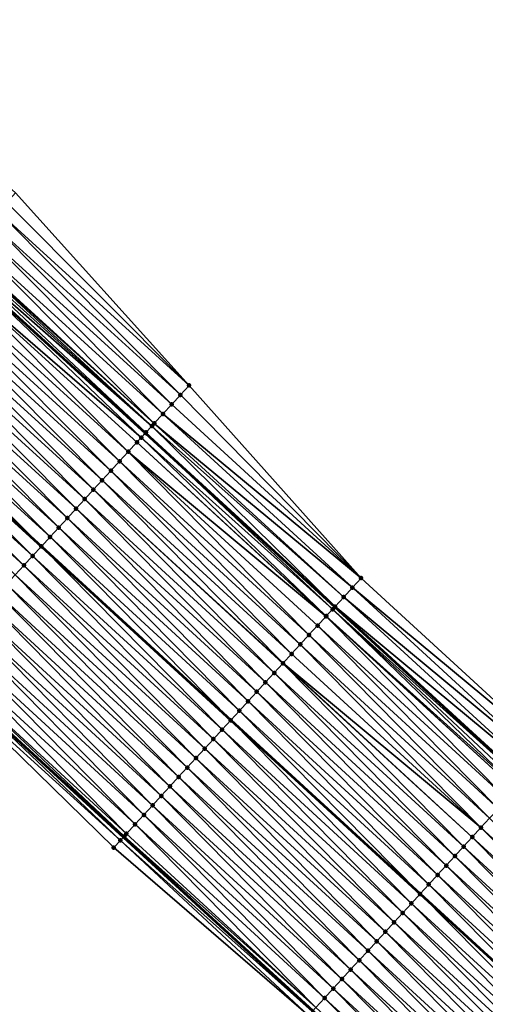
# Model space of a CAD drawing. Header units: feet. Extents: x 2017424 to 2024169, y 808042 to 818730.
# Tile 187 of 256: x 2019170 to 2019206, y 817206 to 817283. Entities that reach past the tile are written whole.
import ezdxf

# ---------------------------------------------------------------- set-up
doc = ezdxf.new("R2010")
doc.units = ezdxf.units.FT
doc.header["$MEASUREMENT"] = 0
for name, color, linetype, lineweight in [('EP_Travel Lane', 172, 'Continuous', 53), ('NB-Road Shots', 141, 'Continuous', 100), ('NB-Road X-Section', 40, 'Continuous', 13), ('STRIPING', 60, 'Continuous', 53)]:
    doc.layers.add(name, color=color, linetype=linetype, lineweight=lineweight)
doc.layers.add('I-77-MM15-17_NB-Surface-BORDER', color=7, linetype='Continuous')
doc.layers.add('I-77-MM15-17_NB-Surface-TIN', color=7, linetype='Continuous')

msp = doc.modelspace()

# ---------------------------------------------------------------- linework, layer by layer
at = {"layer": 'EP_Travel Lane'}
for points in [[(2018985.073937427, 817423.4912636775, 263.0262041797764), (2019000.181863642, 817410.3891753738, 262.8748321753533), (2019015.2915109, 817397.2868091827, 262.7117436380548), (2019030.427213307, 817384.1318589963, 262.5426080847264), (2019045.419234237, 817370.8950168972, 262.3686872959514), (2019060.411304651, 817357.6581311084, 262.203116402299), (2019075.466952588, 817344.3985831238, 262.0585442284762), (2019090.486803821, 817331.1927765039, 261.9129258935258), (2019105.520946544, 817317.9506723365, 261.7715390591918), (2019120.426101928, 817304.6159102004, 261.6282406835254), (2019135.331148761, 817291.2812451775, 261.4633631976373), (2019150.231595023, 817277.829352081, 261.3383087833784), (2019165.037024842, 817264.3838633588, 261.2022592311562), (2019179.87222211, 817250.8965134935, 261.0539170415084), (2019194.609704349, 817237.3771864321, 260.867438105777), (2019209.347330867, 817223.8577270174, 260.7043416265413)], [(2018984.308099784, 817392.0901700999, 262.3623027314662), (2018999.417576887, 817378.9879514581, 262.1726047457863), (2019014.458892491, 817365.9276127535, 261.9940425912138), (2019029.493000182, 817352.7387448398, 261.822046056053), (2019044.527161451, 817339.5498299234, 261.6590692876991), (2019059.44101462, 817326.3642059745, 261.5083338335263), (2019074.392999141, 817313.0818735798, 261.374234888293), (2019089.301963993, 817299.82693746, 261.2459221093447), (2019104.207213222, 817286.4920913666, 261.1213110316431), (2019119.112398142, 817273.1573028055, 260.9838827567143), (2019133.876936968, 817259.8264568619, 260.8269074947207), (2019148.682232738, 817246.3810898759, 260.6677443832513), (2019163.427059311, 817232.9762735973, 260.5117639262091), (2019178.164744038, 817219.4567607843, 260.3580951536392), (2019192.902361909, 817205.9373093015, 260.1935969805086), (2019207.666107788, 817192.4168013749, 260.0226011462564), (2019222.422592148, 817178.9177927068, 259.8709011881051), (2019237.08707226, 817165.4916230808, 259.751925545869), (2019251.732865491, 817151.8721054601, 259.6545377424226), (2019266.378700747, 817138.2525487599, 259.5691820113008), (2019281.054135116, 817124.6303908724, 259.4533578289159), (2019295.722256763, 817111.0352472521, 259.3179440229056), (2019310.345259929, 817097.4885562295, 259.17563194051), (2019324.82708628, 817083.8413021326, 259.0287365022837)]]:
    msp.add_polyline3d(points, dxfattribs=at)
at = {"layer": 'I-77-MM15-17_NB-Surface-BORDER', "color": 3, "linetype": 'Continuous', "lineweight": -3}
for points in [[(2018986.456066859, 817425.0846488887, 263.0327841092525), (2019002.50888911, 817413.0720766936, 262.9231978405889), (2019018.339068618, 817400.8008916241, 262.7397434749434), (2019033.928258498, 817388.1242801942, 262.5669022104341), (2019048.839018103, 817374.7948793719, 262.3834303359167), (2019063.875992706, 817361.6095751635, 262.1868861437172), (2019079.866471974, 817349.3508803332, 262.0824444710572), (2019094.965657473, 817336.2342109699, 261.9521202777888), (2019110.205084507, 817323.1863791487, 261.7784997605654), (2019125.109954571, 817309.8518798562, 261.5776838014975), (2019140.014838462, 817296.5173681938, 261.3796464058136), (2019154.953746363, 817283.0300723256, 261.2573594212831), (2019169.759312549, 817269.5844696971, 261.143956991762), (2019183.268471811, 817254.5996307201, 260.9853961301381), (2019196.653826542, 817239.606620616, 260.7764798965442), (2019211.391404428, 817226.0872090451, 260.6052390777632)], [(2019324.525445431, 817083.5234696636, 259.0168575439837), (2019309.994167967, 817097.1133661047, 259.1600204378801), (2019294.676345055, 817109.9073868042, 259.2542845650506), (2019280.602808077, 817124.1436772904, 259.4284852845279), (2019265.923801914, 817137.7635549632, 259.5430053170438), (2019251.372530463, 817151.4847636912, 259.6337164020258), (2019236.668594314, 817165.041774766, 259.7285835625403), (2019222.13068193, 817178.5988392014, 259.8568050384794), (2019207.478499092, 817192.2118087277, 260.0138645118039), (2019192.555326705, 817205.5592796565, 260.1713774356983), (2019177.413687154, 817218.6384822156, 260.3215726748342), (2019163.095211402, 817232.6147297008, 260.4951970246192), (2019148.160933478, 817245.8074219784, 260.6370065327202), (2019133.089710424, 817258.9601988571, 260.7760595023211), (2019118.656992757, 817272.6485206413, 260.9586559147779), (2019103.771362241, 817286.0051927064, 261.0934921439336), (2019088.866111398, 817299.3400326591, 261.2185314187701), (2019073.958506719, 817312.5930802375, 261.3456651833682), (2019058.815360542, 817325.6603837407, 261.4650958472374), (2019044.039869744, 817338.9944599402, 261.6295203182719), (2019029.20618714, 817352.4118348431, 261.806909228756), (2019013.3686053, 817364.6850217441, 261.9264749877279), (2018998.315566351, 817377.7179933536, 262.1044480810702), (2018983.699811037, 817391.389350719, 262.3112769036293)]]:
    msp.add_polyline3d(points, dxfattribs=at)
at = {"layer": 'I-77-MM15-17_NB-Surface-TIN', "color": 128, "linetype": 'Continuous', "lineweight": -3}
for points in [[(2019183.268471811, 817254.5996307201, 260.9853961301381), (2019169.759312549, 817269.5844696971, 261.143956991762), (2019169.087130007, 817268.8440842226, 261.1623590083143)], [(2019183.268471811, 817254.5996307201, 260.9853961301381), (2019169.087130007, 817268.8440842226, 261.1623590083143), (2019168.414948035, 817268.1036982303, 261.1808592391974)], [(2019182.592620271, 817253.8625929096, 261.0087079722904), (2019168.414948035, 817268.1036982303, 261.1808592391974), (2019167.742758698, 817267.3633189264, 261.1980906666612)], [(2019182.592620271, 817253.8625929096, 261.0087079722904), (2019183.268471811, 817254.5996307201, 260.9853961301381), (2019168.414948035, 817268.1036982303, 261.1808592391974)], [(2019181.916751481, 817253.1255709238, 261.0292234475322), (2019167.742758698, 817267.3633189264, 261.1980906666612), (2019167.070531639, 817266.6229738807, 261.208823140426)], [(2019181.916751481, 817253.1255709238, 261.0292234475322), (2019182.592620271, 817253.8625929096, 261.0087079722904), (2019167.742758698, 817267.3633189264, 261.1980906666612)], [(2019181.240874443, 817252.3885565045, 261.0484018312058), (2019167.070531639, 817266.6229738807, 261.208823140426), (2019166.398311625, 817265.8826224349, 261.2207696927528)], [(2019181.240874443, 817252.3885565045, 261.0484018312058), (2019181.916751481, 817253.1255709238, 261.0292234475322), (2019167.070531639, 817266.6229738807, 261.208823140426)], [(2019180.564957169, 817251.651578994, 261.0610579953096), (2019166.398311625, 817265.8826224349, 261.2207696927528), (2019165.726069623, 817265.1422909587, 261.2289279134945)], [(2019180.564957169, 817251.651578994, 261.0610579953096), (2019181.240874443, 817252.3885565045, 261.0484018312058), (2019166.398311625, 817265.8826224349, 261.2207696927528)], [(2019180.374120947, 817251.4435401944, 261.0616462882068), (2019165.488488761, 817264.8806977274, 261.2273938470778), (2019165.284385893, 817264.6560452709, 261.2192895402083)], [(2019180.374120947, 817251.4435401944, 261.0616462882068), (2019165.640115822, 817265.0476414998, 261.2290830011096), (2019165.488488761, 817264.8806977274, 261.2273938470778)], [(2019180.564957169, 817251.651578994, 261.0610579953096), (2019165.726069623, 817265.1422909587, 261.2289279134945), (2019165.640115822, 817265.0476414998, 261.2290830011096)], [(2019180.374120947, 817251.4435401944, 261.0616462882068), (2019180.564957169, 817251.651578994, 261.0610579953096), (2019165.640115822, 817265.0476414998, 261.2290830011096)], [(2019179.546589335, 817250.5416713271, 261.0432787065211), (2019165.037024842, 817264.3838633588, 261.2022592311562), (2019164.38113516, 817263.6620370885, 261.1676391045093)], [(2019165.053630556, 817264.402138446, 261.203135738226), (2019165.037024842, 817264.3838633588, 261.2022592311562), (2019179.87222211, 817250.8965134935, 261.0539170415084)], [(2019179.546589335, 817250.5416713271, 261.0432787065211), (2019179.87222211, 817250.8965134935, 261.0539170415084), (2019165.037024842, 817264.3838633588, 261.2022592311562)], [(2019179.913760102, 817250.941779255, 261.0551290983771), (2019165.284385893, 817264.6560452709, 261.2192895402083), (2019165.053630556, 817264.402138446, 261.203135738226)], [(2019179.888921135, 817250.9147104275, 261.0544625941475), (2019165.053630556, 817264.402138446, 261.203135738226), (2019179.87222211, 817250.8965134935, 261.0539170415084)], [(2019179.888921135, 817250.9147104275, 261.0544625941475), (2019179.913760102, 817250.941779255, 261.0551290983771), (2019165.053630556, 817264.402138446, 261.203135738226)], [(2019179.913760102, 817250.941779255, 261.0551290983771), (2019180.374120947, 817251.4435401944, 261.0616462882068), (2019165.284385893, 817264.6560452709, 261.2192895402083)], [(2019178.536617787, 817249.4411854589, 261.0037800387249), (2019164.38113516, 817263.6620370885, 261.1676391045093), (2019163.708728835, 817262.9218548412, 261.1474877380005)], [(2019178.536617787, 817249.4411854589, 261.0037800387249), (2019179.212775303, 817250.1779425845, 261.0300682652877), (2019164.38113516, 817263.6620370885, 261.1676391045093)], [(2019179.212775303, 817250.1779425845, 261.0300682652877), (2019179.546589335, 817250.5416713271, 261.0432787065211), (2019164.38113516, 817263.6620370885, 261.1676391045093)], [(2019177.860493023, 817248.7043982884, 260.9828010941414), (2019163.708728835, 817262.9218548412, 261.1474877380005), (2019163.036334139, 817262.1816620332, 261.129339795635)], [(2019177.860493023, 817248.7043982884, 260.9828010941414), (2019178.536617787, 817249.4411854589, 261.0037800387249), (2019163.708728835, 817262.9218548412, 261.1474877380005)], [(2019177.184387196, 817247.9675937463, 260.9648918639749), (2019163.036334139, 817262.1816620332, 261.129339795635), (2019162.363949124, 817261.4414604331, 261.1128597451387)], [(2019177.184387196, 817247.9675937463, 260.9648918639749), (2019177.860493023, 817248.7043982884, 260.9828010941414), (2019163.036334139, 817262.1816620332, 261.129339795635)], [(2019176.508285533, 817247.230785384, 260.9476577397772), (2019162.363949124, 817261.4414604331, 261.1128597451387), (2019161.691552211, 817260.7012696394, 261.0943296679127)], [(2019176.508285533, 817247.230785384, 260.9476577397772), (2019177.184387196, 817247.9675937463, 260.9648918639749), (2019162.363949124, 817261.4414604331, 261.1128597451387)], [(2019175.832166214, 817246.4939932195, 260.9275612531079), (2019161.691552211, 817260.7012696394, 261.0943296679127), (2019161.019151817, 817259.9610820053, 261.07520023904)], [(2019175.832166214, 817246.4939932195, 260.9275612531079), (2019176.508285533, 817247.230785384, 260.9476577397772), (2019161.691552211, 817260.7012696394, 261.0943296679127)], [(2019175.156027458, 817245.7572188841, 260.9043141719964), (2019161.019151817, 817259.9610820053, 261.07520023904), (2019160.346741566, 817259.2209033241, 261.0543723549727)], [(2019175.156027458, 817245.7572188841, 260.9043141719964), (2019175.832166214, 817246.4939932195, 260.9275612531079), (2019161.019151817, 817259.9610820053, 261.07520023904)], [(2019174.479884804, 817245.0204481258, 260.8804350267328), (2019160.346741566, 817259.2209033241, 261.0543723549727), (2019159.674308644, 817258.48074523, 261.0296389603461)], [(2019174.479884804, 817245.0204481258, 260.8804350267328), (2019175.156027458, 817245.7572188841, 260.9043141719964), (2019160.346741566, 817259.2209033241, 261.0543723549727)], [(2019173.803748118, 817244.2836718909, 260.857523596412), (2019159.674308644, 817258.48074523, 261.0296389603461), (2019159.001882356, 817257.7405811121, 261.006048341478)], [(2019173.803748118, 817244.2836718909, 260.857523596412), (2019174.479884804, 817245.0204481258, 260.8804350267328), (2019159.674308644, 817258.48074523, 261.0296389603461)], [(2019173.127634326, 817243.5468746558, 260.8383231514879), (2019159.001882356, 817257.7405811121, 261.006048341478), (2019158.329471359, 817257.0004031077, 260.9850920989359)], [(2019173.127634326, 817243.5468746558, 260.8383231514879), (2019173.803748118, 817244.2836718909, 260.857523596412), (2019159.001882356, 817257.7405811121, 261.006048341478)], [(2019172.451525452, 817242.8100729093, 260.8199199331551), (2019158.329471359, 817257.0004031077, 260.9850920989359), (2019157.657094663, 817256.2601939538, 260.9700450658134)], [(2019172.451525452, 817242.8100729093, 260.8199199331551), (2019173.127634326, 817243.5468746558, 260.8383231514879), (2019158.329471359, 817257.0004031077, 260.9850920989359)], [(2019157.657094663, 817256.2601939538, 260.9700450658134), (2019156.992375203, 817255.5285987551, 260.9393739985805), (2019171.783166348, 817242.0818038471, 260.7946834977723)], [(2019172.451525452, 817242.8100729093, 260.8199199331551), (2019157.657094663, 817256.2601939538, 260.9700450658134), (2019171.783166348, 817242.0818038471, 260.7946834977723)], [(2019171.099194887, 817241.3365729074, 260.764825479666), (2019156.984625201, 817255.5200690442, 260.9390164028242), (2019156.312204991, 817254.7798994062, 260.9164729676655)], [(2019171.775372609, 817242.073311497, 260.7943892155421), (2019156.992375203, 817255.5285987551, 260.9393739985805), (2019156.984625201, 817255.5200690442, 260.9390164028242)], [(2019171.099194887, 817241.3365729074, 260.764825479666), (2019171.775372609, 817242.073311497, 260.7943892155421), (2019156.984625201, 817255.5200690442, 260.9390164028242)], [(2019171.775372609, 817242.073311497, 260.7943892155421), (2019171.783166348, 817242.0818038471, 260.7946834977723), (2019156.992375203, 817255.5285987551, 260.9393739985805)], [(2019170.423093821, 817240.5997639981, 260.7476879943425), (2019156.312204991, 817254.7798994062, 260.9164729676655), (2019155.639818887, 817254.039698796, 260.8998051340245)], [(2019170.423093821, 817240.5997639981, 260.7476879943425), (2019171.099194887, 817241.3365729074, 260.764825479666), (2019156.312204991, 817254.7798994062, 260.9164729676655)], [(2019196.653826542, 817239.606620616, 260.7764798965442), (2019183.268471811, 817254.5996307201, 260.9853961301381), (2019182.592620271, 817253.8625929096, 261.0087079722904)], [(2019169.746991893, 817239.8629558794, 260.7304107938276), (2019170.423093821, 817240.5997639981, 260.7476879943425), (2019155.639818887, 817254.039698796, 260.8998051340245)], [(2019196.653826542, 817239.606620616, 260.7764798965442), (2019182.592620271, 817253.8625929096, 261.0087079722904), (2019181.916751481, 817253.1255709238, 261.0292234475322)], [(2019196.653826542, 817239.606620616, 260.7764798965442), (2019181.916751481, 817253.1255709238, 261.0292234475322), (2019181.240874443, 817252.3885565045, 261.0484018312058)], [(2019195.978060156, 817238.86950469, 260.8135950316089), (2019181.240874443, 817252.3885565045, 261.0484018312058), (2019180.564957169, 817251.651578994, 261.0610579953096)], [(2019195.978060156, 817238.86950469, 260.8135950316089), (2019196.653826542, 817239.606620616, 260.7764798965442), (2019181.240874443, 817252.3885565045, 261.0484018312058)], [(2019194.626400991, 817237.3953887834, 260.8673365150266), (2019180.374120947, 817251.4435401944, 261.0616462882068), (2019179.913760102, 817250.941779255, 261.0551290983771)], [(2019195.302276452, 817238.13240465, 260.8479029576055), (2019180.564957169, 817251.651578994, 261.0610579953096), (2019180.374120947, 817251.4435401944, 261.0616462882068)], [(2019194.626400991, 817237.3953887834, 260.8673365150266), (2019195.302276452, 817238.13240465, 260.8479029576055), (2019180.374120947, 817251.4435401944, 261.0616462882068)], [(2019195.302276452, 817238.13240465, 260.8479029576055), (2019195.978060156, 817238.86950469, 260.8135950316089), (2019180.564957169, 817251.651578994, 261.0610579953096)], [(2019193.950381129, 817236.6585053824, 260.8633619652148), (2019179.546589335, 817250.5416713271, 261.0432787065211), (2019179.212775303, 817250.1779425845, 261.0300682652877)], [(2019194.431812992, 817237.1832527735, 260.8685204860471), (2019179.87222211, 817250.8965134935, 261.0539170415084), (2019179.546589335, 817250.5416713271, 261.0432787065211)], [(2019193.950381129, 817236.6585053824, 260.8633619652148), (2019194.431812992, 817237.1832527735, 260.8685204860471), (2019179.546589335, 817250.5416713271, 261.0432787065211)], [(2019179.888921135, 817250.9147104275, 261.0544625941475), (2019179.87222211, 817250.8965134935, 261.0539170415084), (2019194.609704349, 817237.3771864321, 260.867438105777)], [(2019194.431812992, 817237.1832527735, 260.8685204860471), (2019194.609704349, 817237.3771864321, 260.867438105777), (2019179.87222211, 817250.8965134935, 261.0539170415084)], [(2019194.626400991, 817237.3953887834, 260.8673365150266), (2019179.913760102, 817250.941779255, 261.0551290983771), (2019179.888921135, 817250.9147104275, 261.0544625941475)], [(2019194.626400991, 817237.3953887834, 260.8673365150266), (2019179.888921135, 817250.9147104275, 261.0544625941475), (2019194.609704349, 817237.3771864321, 260.867438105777)], [(2019193.926198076, 817236.6321492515, 260.862882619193), (2019179.212775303, 817250.1779425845, 261.0300682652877), (2019178.536617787, 817249.4411854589, 261.0037800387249)], [(2019193.926198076, 817236.6321492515, 260.862882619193), (2019193.950381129, 817236.6585053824, 260.8633619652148), (2019179.212775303, 817250.1779425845, 261.0300682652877)], [(2019192.598174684, 817235.1848915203, 260.8283866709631), (2019178.536617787, 817249.4411854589, 261.0037800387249), (2019177.860493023, 817248.7043982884, 260.9828010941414)], [(2019192.598174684, 817235.1848915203, 260.8283866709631), (2019193.274269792, 817235.9217058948, 260.8445589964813), (2019178.536617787, 817249.4411854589, 261.0037800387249)], [(2019193.274269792, 817235.9217058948, 260.8445589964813), (2019193.926198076, 817236.6321492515, 260.862882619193), (2019178.536617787, 817249.4411854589, 261.0037800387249)], [(2019191.922088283, 817234.4480691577, 260.8136259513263), (2019177.860493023, 817248.7043982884, 260.9828010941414), (2019177.184387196, 817247.9675937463, 260.9648918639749)], [(2019191.922088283, 817234.4480691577, 260.8136259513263), (2019192.598174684, 817235.1848915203, 260.8283866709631), (2019177.860493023, 817248.7043982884, 260.9828010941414)], [(2019191.245985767, 817233.7112615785, 260.79625283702), (2019177.184387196, 817247.9675937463, 260.9648918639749), (2019176.508285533, 817247.230785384, 260.9476577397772)], [(2019191.245985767, 817233.7112615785, 260.79625283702), (2019191.922088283, 817234.4480691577, 260.8136259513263), (2019177.184387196, 817247.9675937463, 260.9648918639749)], [(2019189.893695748, 817232.2377243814, 260.7477300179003), (2019175.832166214, 817246.4939932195, 260.9275612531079), (2019175.156027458, 817245.7572188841, 260.9043141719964)], [(2019190.583401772, 817232.989247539, 260.7742824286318), (2019176.508285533, 817247.230785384, 260.9476577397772), (2019175.832166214, 817246.4939932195, 260.9275612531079)], [(2019189.893695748, 817232.2377243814, 260.7477300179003), (2019190.569851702, 817232.9744829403, 260.7737655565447), (2019175.832166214, 817246.4939932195, 260.9275612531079)], [(2019190.569851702, 817232.9744829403, 260.7737655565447), (2019190.583401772, 817232.989247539, 260.7742824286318), (2019175.832166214, 817246.4939932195, 260.9275612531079)], [(2019190.583401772, 817232.989247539, 260.7742824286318), (2019191.245985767, 817233.7112615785, 260.79625283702), (2019176.508285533, 817247.230785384, 260.9476577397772)], [(2019189.21754629, 817231.5009598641, 260.7227474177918), (2019175.156027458, 817245.7572188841, 260.9043141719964), (2019174.479884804, 817245.0204481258, 260.8804350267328)], [(2019189.21754629, 817231.5009598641, 260.7227474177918), (2019189.893695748, 817232.2377243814, 260.7477300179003), (2019175.156027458, 817245.7572188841, 260.9043141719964)], [(2019188.541406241, 817230.7641867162, 260.6992899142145), (2019174.479884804, 817245.0204481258, 260.8804350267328), (2019173.803748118, 817244.2836718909, 260.857523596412)], [(2019188.541406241, 817230.7641867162, 260.6992899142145), (2019189.21754629, 817231.5009598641, 260.7227474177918), (2019174.479884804, 817245.0204481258, 260.8804350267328)], [(2019187.865283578, 817230.0273976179, 260.6786510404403), (2019173.803748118, 817244.2836718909, 260.857523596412), (2019173.127634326, 817243.5468746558, 260.8383231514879)], [(2019187.865283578, 817230.0273976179, 260.6786510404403), (2019188.541406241, 817230.7641867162, 260.6992899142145), (2019173.803748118, 817244.2836718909, 260.857523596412)], [(2019187.189170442, 817229.290599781, 260.659556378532), (2019173.127634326, 817243.5468746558, 260.8383231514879), (2019172.451525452, 817242.8100729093, 260.8199199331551)], [(2019187.189170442, 817229.290599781, 260.659556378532), (2019187.865283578, 817230.0273976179, 260.6786510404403), (2019173.127634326, 817243.5468746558, 260.8383231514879)], [(2019172.451525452, 817242.8100729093, 260.8199199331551), (2019171.783166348, 817242.0818038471, 260.7946834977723), (2019186.520814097, 817228.5623249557, 260.6350275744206)], [(2019187.189170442, 817229.290599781, 260.659556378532), (2019172.451525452, 817242.8100729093, 260.8199199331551), (2019186.520814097, 817228.5623249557, 260.6350275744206)], [(2019185.83688014, 817227.8170628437, 260.6109876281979), (2019171.775372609, 817242.073311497, 260.7943892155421), (2019171.099194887, 817241.3365729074, 260.764825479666)], [(2019186.513022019, 817228.5538343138, 260.6347416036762), (2019171.783166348, 817242.0818038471, 260.7946834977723), (2019171.775372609, 817242.073311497, 260.7943892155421)], [(2019185.83688014, 817227.8170628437, 260.6109876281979), (2019186.513022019, 817228.5538343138, 260.6347416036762), (2019171.775372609, 817242.073311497, 260.7943892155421)], [(2019186.513022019, 817228.5538343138, 260.6347416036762), (2019186.520814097, 817228.5623249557, 260.6350275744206), (2019171.783166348, 817242.0818038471, 260.7946834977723)], [(2019185.160765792, 817227.0802661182, 260.5916965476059), (2019171.099194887, 817241.3365729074, 260.764825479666), (2019170.423093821, 817240.5997639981, 260.7476879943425)], [(2019185.160765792, 817227.0802661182, 260.5916965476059), (2019185.83688014, 817227.8170628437, 260.6109876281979), (2019171.099194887, 817241.3365729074, 260.764825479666)], [(2019184.484625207, 817226.3434934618, 260.5681522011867), (2019170.423093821, 817240.5997639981, 260.7476879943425), (2019169.746991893, 817239.8629558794, 260.7304107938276)], [(2019184.484625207, 817226.3434934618, 260.5681522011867), (2019185.160765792, 817227.0802661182, 260.5916965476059), (2019170.423093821, 817240.5997639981, 260.7476879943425)], [(2019183.808509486, 817225.6066979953, 260.5486386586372), (2019169.746991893, 817239.8629558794, 260.7304107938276), (2019169.070857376, 817239.1261776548, 260.7078509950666)], [(2019183.808509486, 817225.6066979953, 260.5486386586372), (2019184.484625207, 817226.3434934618, 260.5681522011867), (2019169.746991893, 817239.8629558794, 260.7304107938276)], [(2019211.391404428, 817226.0872090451, 260.6052390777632), (2019196.653826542, 817239.606620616, 260.7764798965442), (2019195.978060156, 817238.86950469, 260.8135950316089)], [(2019183.132407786, 817224.8698896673, 260.5313978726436), (2019169.070857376, 817239.1261776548, 260.7078509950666), (2019168.394738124, 817238.3893854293, 260.6877653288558)], [(2019183.132407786, 817224.8698896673, 260.5313978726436), (2019183.808509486, 817225.6066979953, 260.5486386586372), (2019169.070857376, 817239.1261776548, 260.7078509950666)], [(2019210.715654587, 817225.3500779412, 260.6450363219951), (2019195.978060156, 817238.86950469, 260.8135950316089), (2019195.302276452, 817238.13240465, 260.8479029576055)], [(2019210.715654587, 817225.3500779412, 260.6450363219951), (2019211.391404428, 817226.0872090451, 260.6052390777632), (2019195.978060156, 817238.86950469, 260.8135950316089)], [(2019182.456289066, 817224.1330969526, 260.5113980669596), (2019168.394738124, 817238.3893854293, 260.6877653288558), (2019167.718632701, 817237.6525805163, 260.66992163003)], [(2019182.456289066, 817224.1330969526, 260.5113980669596), (2019183.132407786, 817224.8698896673, 260.5313978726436), (2019168.394738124, 817238.3893854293, 260.6877653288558)], [(2019210.039896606, 817224.6129543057, 260.6835137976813), (2019195.302276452, 817238.13240465, 260.8479029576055), (2019194.626400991, 817237.3953887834, 260.8673365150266)], [(2019210.039896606, 817224.6129543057, 260.6835137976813), (2019210.715654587, 817225.3500779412, 260.6450363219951), (2019195.302276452, 817238.13240465, 260.8479029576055)], [(2019181.780180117, 817223.3962952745, 260.4929821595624), (2019167.718632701, 817237.6525805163, 260.66992163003), (2019167.042482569, 817236.9158166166, 260.6448304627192)], [(2019181.780180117, 817223.3962952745, 260.4929821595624), (2019182.456289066, 817224.1330969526, 260.5113980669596), (2019167.718632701, 817237.6525805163, 260.66992163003)], [(2019209.296421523, 817223.8022268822, 260.7046328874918), (2019194.609704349, 817237.3771864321, 260.867438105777), (2019194.431812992, 817237.1832527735, 260.8685204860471)], [(2019209.364029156, 817223.8759310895, 260.7042460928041), (2019194.626400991, 817237.3953887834, 260.8673365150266), (2019194.609704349, 817237.3771864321, 260.867438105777)], [(2019209.364029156, 817223.8759310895, 260.7042460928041), (2019194.609704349, 817237.3771864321, 260.867438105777), (2019209.347330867, 817223.8577270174, 260.7043416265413)], [(2019209.296421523, 817223.8022268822, 260.7046328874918), (2019209.347330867, 817223.8577270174, 260.7043416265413), (2019194.609704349, 817237.3771864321, 260.867438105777)], [(2019209.364029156, 817223.8759310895, 260.7042460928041), (2019210.039896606, 817224.6129543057, 260.6835137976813), (2019194.626400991, 817237.3953887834, 260.8673365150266)], [(2019181.103995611, 817222.6595629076, 260.4623182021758), (2019167.042482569, 817236.9158166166, 260.6448304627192), (2019166.36631592, 817236.1790678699, 260.6170616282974)], [(2019181.103995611, 817222.6595629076, 260.4623182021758), (2019181.780180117, 817223.3962952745, 260.4929821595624), (2019167.042482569, 817236.9158166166, 260.6448304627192)], [(2019208.011805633, 817222.4023328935, 260.6665024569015), (2019193.926198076, 817236.6321492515, 260.862882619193), (2019193.274269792, 817235.9217058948, 260.8445589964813)], [(2019208.687946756, 817223.1391050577, 260.6901338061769), (2019193.950381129, 817236.6585053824, 260.8633619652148), (2019193.926198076, 817236.6321492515, 260.862882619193)], [(2019208.011805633, 817222.4023328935, 260.6665024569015), (2019208.687946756, 817223.1391050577, 260.6901338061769), (2019193.926198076, 817236.6321492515, 260.862882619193)], [(2019208.80938614, 817223.2714300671, 260.6947098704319), (2019194.431812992, 817237.1832527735, 260.8685204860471), (2019193.950381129, 817236.6585053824, 260.8633619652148)], [(2019208.687946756, 817223.1391050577, 260.6901338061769), (2019208.80938614, 817223.2714300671, 260.6947098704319), (2019193.950381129, 817236.6585053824, 260.8633619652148)], [(2019208.80938614, 817223.2714300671, 260.6947098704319), (2019209.045962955, 817223.5292376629, 260.7016520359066), (2019194.431812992, 817237.1832527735, 260.8685204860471)], [(2019209.045962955, 817223.5292376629, 260.7016520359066), (2019209.296421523, 817223.8022268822, 260.7046328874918), (2019194.431812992, 817237.1832527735, 260.8685204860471)], [(2019180.42782967, 817221.9228135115, 260.434663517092), (2019166.36631592, 817236.1790678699, 260.6170616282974), (2019165.690133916, 817235.4423332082, 260.586803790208)], [(2019180.42782967, 817221.9228135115, 260.434663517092), (2019181.103995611, 817222.6595629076, 260.4623182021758), (2019166.36631592, 817236.1790678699, 260.6170616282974)], [(2019207.335706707, 817221.665522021, 260.6497113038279), (2019193.274269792, 817235.9217058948, 260.8445589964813), (2019192.598174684, 817235.1848915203, 260.8283866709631)], [(2019207.335706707, 817221.665522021, 260.6497113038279), (2019208.011805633, 817222.4023328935, 260.6665024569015), (2019193.274269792, 817235.9217058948, 260.8445589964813)], [(2019179.751693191, 817221.1860370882, 260.4117848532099), (2019165.690133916, 817235.4423332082, 260.586803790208), (2019165.013969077, 817234.7055828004, 260.5593284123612)], [(2019179.751693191, 817221.1860370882, 260.4117848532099), (2019180.42782967, 817221.9228135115, 260.434663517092), (2019165.690133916, 817235.4423332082, 260.586803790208)], [(2019206.659613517, 817220.9287058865, 260.63385002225), (2019192.598174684, 817235.1848915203, 260.8283866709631), (2019191.922088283, 817234.4480691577, 260.8136259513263)], [(2019206.659613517, 817220.9287058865, 260.63385002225), (2019207.335706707, 817221.665522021, 260.6497113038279), (2019192.598174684, 817235.1848915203, 260.8283866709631)], [(2019179.075566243, 817220.4492519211, 260.3904512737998), (2019165.013969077, 817234.7055828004, 260.5593284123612), (2019164.337836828, 817233.9688024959, 260.5371361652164)], [(2019179.075566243, 817220.4492519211, 260.3904512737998), (2019179.751693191, 817221.1860370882, 260.4117848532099), (2019165.013969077, 817234.7055828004, 260.5593284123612)], [(2019205.983534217, 817220.1918770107, 260.6202402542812), (2019191.922088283, 817234.4480691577, 260.8136259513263), (2019191.245985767, 817233.7112615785, 260.79625283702)], [(2019205.983534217, 817220.1918770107, 260.6202402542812), (2019206.659613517, 817220.9287058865, 260.63385002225), (2019191.922088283, 817234.4480691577, 260.8136259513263)], [(2019178.399432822, 817219.7124726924, 260.3680683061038), (2019164.337836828, 817233.9688024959, 260.5371361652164), (2019163.661757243, 817233.2319738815, 260.5234807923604)], [(2019178.399432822, 817219.7124726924, 260.3680683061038), (2019179.075566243, 817220.4492519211, 260.3904512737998), (2019164.337836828, 817233.9688024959, 260.5371361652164)], [(2019205.983534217, 817220.1918770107, 260.6202402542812), (2019191.245985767, 817233.7112615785, 260.79625283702), (2019190.583401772, 817232.989247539, 260.7742824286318)], [(2019177.931178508, 817219.2022526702, 260.3497911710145), (2019163.427059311, 817232.9762735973, 260.5117639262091), (2019163.095211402, 817232.6147297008, 260.4951970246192)], [(2019178.2297055, 817219.5275469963, 260.360404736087), (2019163.661757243, 817233.2319738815, 260.5234807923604), (2019163.427059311, 817232.9762735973, 260.5117639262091)], [(2019178.2297055, 817219.5275469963, 260.360404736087), (2019163.427059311, 817232.9762735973, 260.5117639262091), (2019178.164744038, 817219.4567607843, 260.3580951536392)], [(2019177.931178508, 817219.2022526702, 260.3497911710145), (2019178.164744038, 817219.4567607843, 260.3580951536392), (2019163.427059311, 817232.9762735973, 260.5117639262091)], [(2019178.2297055, 817219.5275469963, 260.360404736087), (2019178.399432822, 817219.7124726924, 260.3680683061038), (2019163.661757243, 817233.2319738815, 260.5234807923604)], [(2019204.631297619, 817218.7182908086, 260.5803771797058), (2019190.569851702, 817232.9744829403, 260.7737655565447), (2019189.893695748, 817232.2377243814, 260.7477300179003)], [(2019205.307441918, 817219.4550600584, 260.6045235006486), (2019190.583401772, 817232.989247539, 260.7742824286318), (2019190.569851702, 817232.9744829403, 260.7737655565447)], [(2019204.631297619, 817218.7182908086, 260.5803771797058), (2019205.307441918, 817219.4550600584, 260.6045235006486), (2019190.569851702, 817232.9744829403, 260.7737655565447)], [(2019205.307441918, 817219.4550600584, 260.6045235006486), (2019205.983534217, 817220.1918770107, 260.6202402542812), (2019190.583401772, 817232.989247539, 260.7742824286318)], [(2019177.413687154, 817218.6384822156, 260.3215726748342), (2019177.931178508, 817219.2022526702, 260.3497911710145), (2019163.095211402, 817232.6147297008, 260.4951970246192)], [(2019203.955142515, 817217.9815314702, 260.5544793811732), (2019189.893695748, 817232.2377243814, 260.7477300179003), (2019189.21754629, 817231.5009598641, 260.7227474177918)], [(2019203.955142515, 817217.9815314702, 260.5544793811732), (2019204.631297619, 817218.7182908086, 260.5803771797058), (2019189.893695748, 817232.2377243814, 260.7477300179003)], [(2019203.278996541, 817217.2447637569, 260.5300615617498), (2019189.21754629, 817231.5009598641, 260.7227474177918), (2019188.541406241, 817230.7641867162, 260.6992899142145)], [(2019203.278996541, 817217.2447637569, 260.5300615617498), (2019203.955142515, 817217.9815314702, 260.5544793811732), (2019189.21754629, 817231.5009598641, 260.7227474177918)], [(2019202.602850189, 817216.5079963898, 260.5055825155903), (2019188.541406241, 817230.7641867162, 260.6992899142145), (2019187.865283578, 817230.0273976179, 260.6786510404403)], [(2019202.602850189, 817216.5079963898, 260.5055825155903), (2019203.278996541, 817217.2447637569, 260.5300615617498), (2019188.541406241, 817230.7641867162, 260.6992899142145)], [(2019201.926750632, 817215.7711860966, 260.4886890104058), (2019187.865283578, 817230.0273976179, 260.6786510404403), (2019187.189170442, 817229.290599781, 260.659556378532)], [(2019201.926750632, 817215.7711860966, 260.4886890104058), (2019202.602850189, 817216.5079963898, 260.5055825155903), (2019187.865283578, 817230.0273976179, 260.6786510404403)], [(2019187.189170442, 817229.290599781, 260.659556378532), (2019186.520814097, 817228.5623249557, 260.6350275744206), (2019201.258451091, 817215.0428559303, 260.4736294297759)], [(2019201.926750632, 817215.7711860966, 260.4886890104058), (2019187.189170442, 817229.290599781, 260.659556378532), (2019201.258451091, 817215.0428559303, 260.4736294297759)], [(2019200.574522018, 817214.2975925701, 260.4501202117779), (2019186.513022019, 817228.5538343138, 260.6347416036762), (2019185.83688014, 817227.8170628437, 260.6109876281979)], [(2019201.250661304, 817215.0343664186, 260.4734538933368), (2019186.520814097, 817228.5623249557, 260.6350275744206), (2019186.513022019, 817228.5538343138, 260.6347416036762)], [(2019200.574522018, 817214.2975925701, 260.4501202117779), (2019201.250661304, 817215.0343664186, 260.4734538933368), (2019186.513022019, 817228.5538343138, 260.6347416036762)], [(2019201.250661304, 817215.0343664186, 260.4734538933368), (2019201.258451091, 817215.0428559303, 260.4736294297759), (2019186.520814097, 817228.5623249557, 260.6350275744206)], [(2019199.898387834, 817213.5608140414, 260.4276135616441), (2019185.83688014, 817227.8170628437, 260.6109876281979), (2019185.160765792, 817227.0802661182, 260.5916965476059)], [(2019199.898387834, 817213.5608140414, 260.4276135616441), (2019200.574522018, 817214.2975925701, 260.4501202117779), (2019185.83688014, 817227.8170628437, 260.6109876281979)], [(2019199.22226234, 817212.8240275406, 260.4065156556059), (2019185.160765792, 817227.0802661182, 260.5916965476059), (2019184.484625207, 817226.3434934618, 260.5681522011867)], [(2019199.22226234, 817212.8240275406, 260.4065156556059), (2019199.898387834, 817213.5608140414, 260.4276135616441), (2019185.160765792, 817227.0802661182, 260.5916965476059)], [(2019198.546135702, 817212.0872420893, 260.3852323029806), (2019184.484625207, 817226.3434934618, 260.5681522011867), (2019183.808509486, 817225.6066979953, 260.5486386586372)], [(2019198.546135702, 817212.0872420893, 260.3852323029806), (2019199.22226234, 817212.8240275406, 260.4065156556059), (2019184.484625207, 817226.3434934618, 260.5681522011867)], [(2019197.870008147, 817211.3504574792, 260.3638003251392), (2019183.808509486, 817225.6066979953, 260.5486386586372), (2019183.132407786, 817224.8698896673, 260.5313978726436)], [(2019197.870008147, 817211.3504574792, 260.3638003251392), (2019198.546135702, 817212.0872420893, 260.3852323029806), (2019183.808509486, 817225.6066979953, 260.5486386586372)], [(2019197.193906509, 817210.6136490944, 260.3465696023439), (2019183.132407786, 817224.8698896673, 260.5313978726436), (2019182.456289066, 817224.1330969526, 260.5113980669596)], [(2019197.193906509, 817210.6136490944, 260.3465696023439), (2019197.870008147, 817211.3504574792, 260.3638003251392), (2019183.132407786, 817224.8698896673, 260.5313978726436)], [(2019196.517763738, 817209.8768784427, 260.3226709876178), (2019182.456289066, 817224.1330969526, 260.5113980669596), (2019181.780180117, 817223.3962952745, 260.4929821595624)], [(2019196.517763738, 817209.8768784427, 260.3226709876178), (2019197.193906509, 817210.6136490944, 260.3465696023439), (2019182.456289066, 817224.1330969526, 260.5113980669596)], [(2019195.841565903, 817209.1401583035, 260.2898462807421), (2019181.780180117, 817223.3962952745, 260.4929821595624), (2019181.103995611, 817222.6595629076, 260.4623182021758)], [(2019195.841565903, 817209.1401583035, 260.2898462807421), (2019196.517763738, 817209.8768784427, 260.3226709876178), (2019181.780180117, 817223.3962952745, 260.4929821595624)], [(2019195.165397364, 817208.4034112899, 260.261770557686), (2019181.103995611, 817222.6595629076, 260.4623182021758), (2019180.42782967, 817221.9228135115, 260.434663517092)], [(2019195.165397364, 817208.4034112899, 260.261770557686), (2019195.841565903, 817209.1401583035, 260.2898462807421), (2019181.103995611, 817222.6595629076, 260.4623182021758)], [(2019194.489249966, 817207.6666448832, 260.2371218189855), (2019180.42782967, 817221.9228135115, 260.434663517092), (2019179.751693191, 817221.1860370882, 260.4117848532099)], [(2019194.489249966, 817207.6666448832, 260.2371218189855), (2019195.165397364, 817208.4034112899, 260.261770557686), (2019180.42782967, 817221.9228135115, 260.434663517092)], [(2019193.137039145, 817206.1930350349, 260.2014372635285), (2019179.075566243, 817220.4492519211, 260.3904512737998), (2019178.399432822, 817219.7124726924, 260.3680683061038)], [(2019193.813145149, 817206.9298394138, 260.2193758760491), (2019179.751693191, 817221.1860370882, 260.4117848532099), (2019179.075566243, 817220.4492519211, 260.3904512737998)], [(2019193.137039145, 817206.1930350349, 260.2014372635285), (2019193.813145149, 817206.9298394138, 260.2193758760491), (2019179.075566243, 817220.4492519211, 260.3904512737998)], [(2019193.813145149, 817206.9298394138, 260.2193758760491), (2019194.489249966, 817207.6666448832, 260.2371218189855), (2019179.751693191, 817221.1860370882, 260.4117848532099)], [(2019220.727069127, 817206.6899426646, 260.4473490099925), (2019206.659613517, 817220.9287058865, 260.63385002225), (2019205.983534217, 817220.1918770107, 260.6202402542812)], [(2019193.137039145, 817206.1930350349, 260.2014372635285), (2019178.399432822, 817219.7124726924, 260.3680683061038), (2019178.2297055, 817219.5275469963, 260.360404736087)], [(2019220.051987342, 817205.9521997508, 260.426074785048), (2019205.983534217, 817220.1918770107, 260.6202402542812), (2019205.307441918, 817219.4550600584, 260.6045235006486)], [(2019220.051987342, 817205.9521997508, 260.426074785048), (2019220.727069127, 817206.6899426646, 260.4473490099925), (2019205.983534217, 817220.1918770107, 260.6202402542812)], [(2019192.555326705, 817205.5592796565, 260.1713774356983), (2019177.931178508, 817219.2022526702, 260.3497911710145), (2019177.413687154, 817218.6384822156, 260.3215726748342)], [(2019192.860247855, 817205.8914179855, 260.1921900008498), (2019178.164744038, 817219.4567607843, 260.3580951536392), (2019177.931178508, 817219.2022526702, 260.3497911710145)], [(2019192.555326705, 817205.5592796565, 260.1713774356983), (2019192.860247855, 817205.8914179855, 260.1921900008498), (2019177.931178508, 817219.2022526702, 260.3497911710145)], [(2019178.2297055, 817219.5275469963, 260.360404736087), (2019178.164744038, 817219.4567607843, 260.3580951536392), (2019192.902361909, 817205.9373093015, 260.1935969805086)], [(2019192.860247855, 817205.8914179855, 260.1921900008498), (2019192.902361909, 817205.9373093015, 260.1935969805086), (2019178.164744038, 817219.4567607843, 260.3580951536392)], [(2019193.137039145, 817206.1930350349, 260.2014372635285), (2019178.2297055, 817219.5275469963, 260.360404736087), (2019192.902361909, 817205.9373093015, 260.1935969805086)], [(2019219.376887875, 817205.2144730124, 260.4014464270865), (2019205.307441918, 817219.4550600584, 260.6045235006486), (2019204.631297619, 817218.7182908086, 260.5803771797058)], [(2019219.376887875, 817205.2144730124, 260.4014464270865), (2019220.051987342, 817205.9521997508, 260.426074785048), (2019205.307441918, 817219.4550600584, 260.6045235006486)], [(2019218.701770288, 817204.4767628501, 260.3733808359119), (2019204.631297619, 817218.7182908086, 260.5803771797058), (2019203.955142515, 817217.9815314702, 260.5544793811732)], [(2019218.701770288, 817204.4767628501, 260.3733808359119), (2019219.376887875, 817205.2144730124, 260.4014464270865), (2019204.631297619, 817218.7182908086, 260.5803771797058)], [(2019218.026687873, 817203.7390205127, 260.3519871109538), (2019203.955142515, 817217.9815314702, 260.5544793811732), (2019203.278996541, 817217.2447637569, 260.5300615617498)], [(2019218.026687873, 817203.7390205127, 260.3519871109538), (2019218.701770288, 817204.4767628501, 260.3733808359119), (2019203.955142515, 817217.9815314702, 260.5544793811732)], [(2019217.351641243, 817203.0012454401, 260.3373814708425), (2019203.278996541, 817217.2447637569, 260.5300615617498), (2019202.602850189, 817216.5079963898, 260.5055825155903)], [(2019217.351641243, 817203.0012454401, 260.3373814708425), (2019218.026687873, 817203.7390205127, 260.3519871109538), (2019203.278996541, 817217.2447637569, 260.5300615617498)], [(2019216.676597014, 817202.2634681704, 260.3232314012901), (2019202.602850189, 817216.5079963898, 260.5055825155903), (2019201.926750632, 817215.7711860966, 260.4886890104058)], [(2019216.676597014, 817202.2634681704, 260.3232314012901), (2019217.351641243, 817203.0012454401, 260.3373814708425), (2019202.602850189, 817216.5079963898, 260.5055825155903)], [(2019201.926750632, 817215.7711860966, 260.4886890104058), (2019201.258451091, 817215.0428559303, 260.4736294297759), (2019216.009253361, 817201.5342542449, 260.2953422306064)], [(2019216.676597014, 817202.2634681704, 260.3232314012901), (2019201.926750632, 817215.7711860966, 260.4886890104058), (2019216.009253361, 817201.5342542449, 260.2953422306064)], [(2019215.326390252, 817200.7880218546, 260.2724897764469), (2019201.250661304, 817215.0343664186, 260.4734538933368), (2019200.574522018, 817214.2975925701, 260.4501202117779)], [(2019216.001478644, 817201.5257587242, 260.2950173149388), (2019201.258451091, 817215.0428559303, 260.4736294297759), (2019201.250661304, 817215.0343664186, 260.4734538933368)], [(2019215.326390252, 817200.7880218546, 260.2724897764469), (2019216.001478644, 817201.5257587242, 260.2950173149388), (2019201.250661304, 817215.0343664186, 260.4734538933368)], [(2019216.001478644, 817201.5257587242, 260.2950173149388), (2019216.009253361, 817201.5342542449, 260.2953422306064), (2019201.258451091, 817215.0428559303, 260.4736294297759)], [(2019213.976236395, 817199.312527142, 260.2317838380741), (2019199.898387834, 817213.5608140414, 260.4276135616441), (2019199.22226234, 817212.8240275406, 260.4065156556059)], [(2019214.651324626, 817200.0502641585, 260.2542808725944), (2019200.574522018, 817214.2975925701, 260.4501202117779), (2019199.898387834, 817213.5608140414, 260.4276135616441)], [(2019213.976236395, 817199.312527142, 260.2317838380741), (2019214.651324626, 817200.0502641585, 260.2542808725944), (2019199.898387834, 817213.5608140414, 260.4276135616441)], [(2019214.651324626, 817200.0502641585, 260.2542808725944), (2019215.326390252, 817200.7880218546, 260.2724897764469), (2019200.574522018, 817214.2975925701, 260.4501202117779)], [(2019213.301170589, 817198.5747696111, 260.2135407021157), (2019199.22226234, 817212.8240275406, 260.4065156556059), (2019198.546135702, 817212.0872420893, 260.3852323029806)], [(2019213.301170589, 817198.5747696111, 260.2135407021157), (2019213.976236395, 817199.312527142, 260.2317838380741), (2019199.22226234, 817212.8240275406, 260.4065156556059)], [(2019212.626068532, 817197.8370452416, 260.1884211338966), (2019198.546135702, 817212.0872420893, 260.3852323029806), (2019197.870008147, 817211.3504574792, 260.3638003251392)], [(2019212.626068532, 817197.8370452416, 260.1884211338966), (2019213.301170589, 817198.5747696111, 260.2135407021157), (2019198.546135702, 817212.0872420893, 260.3852323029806)], [(2019211.951008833, 817197.0992821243, 260.1713364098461), (2019197.870008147, 817211.3504574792, 260.3638003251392), (2019197.193906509, 817210.6136490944, 260.3465696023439)], [(2019211.951008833, 817197.0992821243, 260.1713364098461), (2019212.626068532, 817197.8370452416, 260.1884211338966), (2019197.870008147, 817211.3504574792, 260.3638003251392)], [(2019211.275918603, 817196.3615469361, 260.1484601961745), (2019197.193906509, 817210.6136490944, 260.3465696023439), (2019196.517763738, 817209.8768784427, 260.3226709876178)], [(2019211.275918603, 817196.3615469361, 260.1484601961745), (2019211.951008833, 817197.0992821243, 260.1713364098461), (2019197.193906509, 817210.6136490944, 260.3465696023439)], [(2019210.600795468, 817195.6238418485, 260.1193422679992), (2019196.517763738, 817209.8768784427, 260.3226709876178), (2019195.841565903, 817209.1401583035, 260.2898462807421)], [(2019210.600795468, 817195.6238418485, 260.1193422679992), (2019211.275918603, 817196.3615469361, 260.1484601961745), (2019196.517763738, 817209.8768784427, 260.3226709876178)], [(2019209.925690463, 817194.886120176, 260.0936634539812), (2019195.841565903, 817209.1401583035, 260.2898462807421), (2019195.165397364, 817208.4034112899, 260.261770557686)], [(2019209.925690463, 817194.886120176, 260.0936634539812), (2019210.600795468, 817195.6238418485, 260.1193422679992), (2019195.841565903, 817209.1401583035, 260.2898462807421)], [(2019209.250582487, 817194.1484012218, 260.0674209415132), (2019195.165397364, 817208.4034112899, 260.261770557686), (2019194.489249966, 817207.6666448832, 260.2371218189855)], [(2019209.250582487, 817194.1484012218, 260.0674209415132), (2019209.925690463, 817194.886120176, 260.0936634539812), (2019195.165397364, 817208.4034112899, 260.261770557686)], [(2019208.575512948, 817193.4106471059, 260.0484696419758), (2019194.489249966, 817207.6666448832, 260.2371218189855), (2019193.813145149, 817206.9298394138, 260.2193758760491)], [(2019208.575512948, 817193.4106471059, 260.0484696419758), (2019209.250582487, 817194.1484012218, 260.0674209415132), (2019194.489249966, 817207.6666448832, 260.2371218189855)], [(2019207.900464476, 817192.6728737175, 260.0335147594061), (2019193.813145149, 817206.9298394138, 260.2193758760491), (2019193.137039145, 817206.1930350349, 260.2014372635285)], [(2019207.900464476, 817192.6728737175, 260.0335147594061), (2019208.575512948, 817193.4106471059, 260.0484696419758), (2019193.813145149, 817206.9298394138, 260.2193758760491)]]:
    msp.add_3dface(points, dxfattribs=at)
at = {"layer": 'NB-Road Shots', "lineweight": 100}
for p in [(2019183.268471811, 817254.5996307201, 260.9853961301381), (2019182.592620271, 817253.8625929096, 261.0087079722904), (2019181.916751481, 817253.1255709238, 261.0292234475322), (2019181.240874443, 817252.3885565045, 261.0484018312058), (2019180.374120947, 817251.4435401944, 261.0616462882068), (2019180.564957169, 817251.651578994, 261.0610579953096), (2019179.546589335, 817250.5416713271, 261.0432787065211), (2019179.888921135, 817250.9147104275, 261.0544625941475), (2019179.913760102, 817250.941779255, 261.0551290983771), (2019179.212775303, 817250.1779425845, 261.0300682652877), (2019178.536617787, 817249.4411854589, 261.0037800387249), (2019177.860493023, 817248.7043982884, 260.9828010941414), (2019177.184387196, 817247.9675937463, 260.9648918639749), (2019175.832166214, 817246.4939932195, 260.9275612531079), (2019176.508285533, 817247.230785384, 260.9476577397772), (2019175.156027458, 817245.7572188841, 260.9043141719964), (2019174.479884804, 817245.0204481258, 260.8804350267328), (2019173.803748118, 817244.2836718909, 260.857523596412), (2019173.127634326, 817243.5468746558, 260.8383231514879), (2019172.451525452, 817242.8100729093, 260.8199199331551), (2019171.775372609, 817242.073311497, 260.7943892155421), (2019171.099194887, 817241.3365729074, 260.764825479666), (2019170.423093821, 817240.5997639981, 260.7476879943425), (2019196.653826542, 817239.606620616, 260.7764798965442), (2019195.978060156, 817238.86950469, 260.8135950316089), (2019195.302276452, 817238.13240465, 260.8479029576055), (2019194.626400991, 817237.3953887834, 260.8673365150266), (2019193.926198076, 817236.6321492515, 260.862882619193), (2019193.950381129, 817236.6585053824, 260.8633619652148), (2019194.431812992, 817237.1832527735, 260.8685204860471), (2019193.274269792, 817235.9217058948, 260.8445589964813), (2019192.598174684, 817235.1848915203, 260.8283866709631), (2019191.922088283, 817234.4480691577, 260.8136259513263), (2019191.245985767, 817233.7112615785, 260.79625283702), (2019190.569851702, 817232.9744829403, 260.7737655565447), (2019190.583401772, 817232.989247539, 260.7742824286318), (2019189.893695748, 817232.2377243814, 260.7477300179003), (2019189.21754629, 817231.5009598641, 260.7227474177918), (2019188.541406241, 817230.7641867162, 260.6992899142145), (2019187.865283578, 817230.0273976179, 260.6786510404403), (2019187.189170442, 817229.290599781, 260.659556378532), (2019186.513022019, 817228.5538343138, 260.6347416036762), (2019185.83688014, 817227.8170628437, 260.6109876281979), (2019185.160765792, 817227.0802661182, 260.5916965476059), (2019184.484625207, 817226.3434934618, 260.5681522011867), (2019183.808509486, 817225.6066979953, 260.5486386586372), (2019183.132407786, 817224.8698896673, 260.5313978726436), (2019182.456289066, 817224.1330969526, 260.5113980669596), (2019181.780180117, 817223.3962952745, 260.4929821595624), (2019181.103995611, 817222.6595629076, 260.4623182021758), (2019180.42782967, 817221.9228135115, 260.434663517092), (2019179.075566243, 817220.4492519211, 260.3904512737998), (2019179.751693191, 817221.1860370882, 260.4117848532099), (2019178.399432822, 817219.7124726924, 260.3680683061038), (2019205.983534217, 817220.1918770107, 260.6202402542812), (2019177.931178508, 817219.2022526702, 260.3497911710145), (2019178.2297055, 817219.5275469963, 260.360404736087), (2019205.307441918, 817219.4550600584, 260.6045235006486), (2019177.413687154, 817218.6384822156, 260.3215726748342), (2019204.631297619, 817218.7182908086, 260.5803771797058), (2019203.955142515, 817217.9815314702, 260.5544793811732), (2019203.278996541, 817217.2447637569, 260.5300615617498), (2019202.602850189, 817216.5079963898, 260.5055825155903), (2019201.926750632, 817215.7711860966, 260.4886890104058), (2019201.250661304, 817215.0343664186, 260.4734538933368), (2019199.898387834, 817213.5608140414, 260.4276135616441), (2019200.574522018, 817214.2975925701, 260.4501202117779), (2019199.22226234, 817212.8240275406, 260.4065156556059), (2019198.546135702, 817212.0872420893, 260.3852323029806), (2019197.870008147, 817211.3504574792, 260.3638003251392), (2019197.193906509, 817210.6136490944, 260.3465696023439), (2019196.517763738, 817209.8768784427, 260.3226709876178), (2019195.841565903, 817209.1401583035, 260.2898462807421), (2019195.165397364, 817208.4034112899, 260.261770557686), (2019194.489249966, 817207.6666448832, 260.2371218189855), (2019193.813145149, 817206.9298394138, 260.2193758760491)]:
    msp.add_point(p, dxfattribs=at)
at = {"layer": 'NB-Road X-Section', "extrusion": (-0.7368800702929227, 0.6759716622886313, 0.008371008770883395), "elevation": -935452.7738693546, "flags": 128}
msp.add_lwpolyline([(-1967198.223000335, 8091.952292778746), (-1967197.223000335, 8091.975605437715), (-1967196.223000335, 8091.996121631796), (-1967195.223000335, 8092.015300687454), (-1967194.223000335, 8092.027957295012), (-1967193.94069092, 8092.028545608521), (-1967193.25973854, 8092.022028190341), (-1967193.223000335, 8092.021361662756), (-1967192.71669092, 8092.010177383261), (-1967192.223000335, 8091.996966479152), (-1967191.223000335, 8091.970677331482), (-1967190.223000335, 8091.949697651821), (-1967189.223000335, 8091.931787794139), (-1967188.223000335, 8091.914553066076), (-1967187.223000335, 8091.894455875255), (-1967186.223000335, 8091.871207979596), (-1967185.223000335, 8091.847327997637), (-1967184.223000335, 8091.824415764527), (-1967183.223000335, 8091.805214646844), (-1967182.223000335, 8091.786810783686), (-1967181.223000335, 8091.761279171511), (-1967180.223000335, 8091.731714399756), (-1967179.223000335, 8091.714576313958), (-1967178.223000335, 8091.697298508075), (-1967177.223000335, 8091.674737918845), (-1967176.223000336, 8091.654651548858), (-1967175.223000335, 8091.63680722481), (-1967174.223000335, 8091.611715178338), (-1967173.223000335, 8091.58394537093), (-1967172.223000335, 8091.553686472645), (-1967171.223000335, 8091.526210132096), (-1967170.223000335, 8091.504017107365), (-1967169.223000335, 8091.49036125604), (-1967168.385167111, 8091.462076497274)], dxfattribs=at)
at = {"layer": 'NB-Road X-Section', "extrusion": (-0.7368800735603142, 0.6759716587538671, 0.008371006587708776), "elevation": -935472.7833561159, "flags": 128}
msp.add_lwpolyline([(-1967167.760707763, 8091.453909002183), (-1967168.525975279, 8091.482128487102), (-1967168.967489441, 8091.492742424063), (-1967169.218497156, 8091.500406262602), (-1967170.218497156, 8091.522790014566), (-1967171.218497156, 8091.544124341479), (-1967172.218497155, 8091.567003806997), (-1967173.218497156, 8091.594659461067), (-1967174.218497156, 8091.625324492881), (-1967175.218497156, 8091.643741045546), (-1967176.218497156, 8091.663741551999), (-1967177.218497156, 8091.680982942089), (-1967178.218497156, 8091.700497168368), (-1967179.218497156, 8091.72404233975), (-1967180.218497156, 8091.743334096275), (-1967181.218497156, 8091.767088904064), (-1967182.218497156, 8091.791904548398), (-1967183.218497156, 8091.810999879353), (-1967184.218497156, 8091.831639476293), (-1967185.218497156, 8091.855097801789), (-1967186.218497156, 8091.880081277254), (-1967187.218497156, 8091.906117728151), (-1967187.238537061, 8091.906634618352), (-1967188.218497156, 8091.928605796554), (-1967189.218497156, 8091.94597951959), (-1967190.218497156, 8091.960740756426), (-1967191.218497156, 8091.9769136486), (-1967192.182727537, 8091.995237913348), (-1967192.218497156, 8091.995717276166), (-1967192.930632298, 8092.000875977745), (-1967193.218497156, 8091.999691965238), (-1967194.218497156, 8091.980257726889), (-1967195.218497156, 8091.945948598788), (-1967196.218497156, 8091.908832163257)], dxfattribs=at)
at = {"layer": 'NB-Road X-Section', "extrusion": (-0.7368800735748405, 0.6759716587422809, 0.008371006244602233), "elevation": -935492.7833950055, "flags": 128}
msp.add_lwpolyline([(-1967168.358226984, 8091.47081381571), (-1967168.809106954, 8091.491627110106), (-1967169.218479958, 8091.500874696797), (-1967170.218479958, 8091.518813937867), (-1967171.218479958, 8091.536560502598), (-1967172.218479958, 8091.561210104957), (-1967173.218479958, 8091.589286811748), (-1967174.218479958, 8091.622112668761), (-1967175.218479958, 8091.646012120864), (-1967176.218479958, 8091.663243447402), (-1967177.218479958, 8091.684676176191), (-1967178.218479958, 8091.705960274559), (-1967179.218479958, 8091.727058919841), (-1967180.218479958, 8091.749566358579), (-1967181.218479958, 8091.77290085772), (-1967182.218479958, 8091.788136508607), (-1967183.218479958, 8091.805030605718), (-1967184.218479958, 8091.829510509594), (-1967185.218479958, 8091.853929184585), (-1967186.218479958, 8091.879827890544), (-1967187.218479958, 8091.903975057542), (-1967188.218479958, 8091.919692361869), (-1967189.218479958, 8091.93330260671), (-1967190.218479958, 8091.949164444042), (-1967191.218479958, 8091.965956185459), (-1967192.218479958, 8091.989588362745), (-1967192.398083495, 8091.994164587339), (-1967192.747988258, 8092.001106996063), (-1967193.118464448, 8092.004087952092), (-1967193.218479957, 8092.003701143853), (-1967194.218479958, 8091.982968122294), (-1967195.218479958, 8091.944489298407), (-1967196.218479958, 8091.904690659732)], dxfattribs=at)
at = {"layer": 'STRIPING'}
msp.add_polyline3d([(2018977.2887416, 817414.5188140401, 262.7992394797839), (2018992.397879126, 817401.4156643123, 262.6440870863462), (2019007.507438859, 817388.3133740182, 262.4673112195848), (2019022.599950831, 817375.208319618, 262.2973581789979), (2019037.637021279, 817362.022923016, 262.1176446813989), (2019052.674259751, 817348.8373790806, 261.9662048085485), (2019067.6497042, 817335.6014366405, 261.8088131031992), (2019082.601657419, 817322.3191320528, 261.6690339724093), (2019097.54316578, 817309.0358494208, 261.5262491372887), (2019112.448399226, 817295.7010174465, 261.3984894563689), (2019127.353565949, 817282.3662451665, 261.2574520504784), (2019142.18711545, 817268.9739330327, 261.1047321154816), (2019156.992375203, 817255.5285987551, 260.9393739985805), (2019171.783166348, 817242.0818038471, 260.7946834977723), (2019186.520814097, 817228.5623249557, 260.6350275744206), (2019201.258451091, 817215.0428559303, 260.4736294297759), (2019216.009253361, 817201.5342542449, 260.2953422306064)], dxfattribs=at)

doc.saveas('drawing.dxf')
